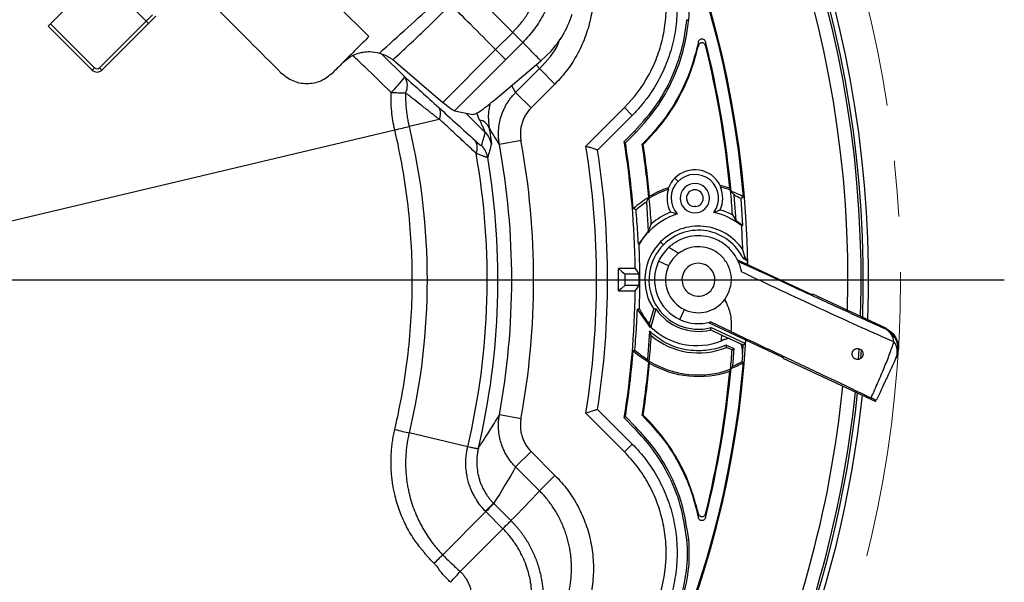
# Model space of a CAD drawing. Header units: millimetres. Extents: x 0 to 594, y 0 to 420.
# Tile 39 of 43: x 387 to 432, y 239 to 265. Entities that reach past the tile are written whole.
import ezdxf

# ---------------------------------------------------------------- set-up
doc = ezdxf.new("R2010")
doc.units = ezdxf.units.MM
doc.linetypes.add('CENTERX2', pattern=[20.32, 12.7, -2.54, 2.54, -2.54])
doc.layers.add('SLD-0', color=7, linetype='Continuous')

# ---------------------------------------------------------------- blocks, each defined once
blk = doc.blocks.new('SW_CENTERMARKSYMBOL_1')
at = {"layer": 'SLD-0', "color": 0}
blk.add_line((1.667, 0), (56.522, 0), dxfattribs=at)

msp = doc.modelspace()

# ---------------------------------------------------------------- linework, layer by layer
at = {"color": 7, "linetype": 'Continuous', "lineweight": 25}
for p, q in [((391.105, 267.084), (388.881, 264.86)), ((393.245, 264.982), (391.135, 267.092)), ((393.245, 264.982), (393.529, 265.265)), ((393.678, 265.211), (393.347, 264.879)), ((388.779, 264.758), (388.881, 264.86)), ((390.782, 262.754), (388.779, 264.758)), ((388.881, 264.86), (390.884, 262.856)), ((391.12, 262.856), (393.245, 264.982)), ((393.347, 264.879), (391.222, 262.754)), ((393.245, 264.982), (393.347, 264.879)), ((417.876, 265.048), (417.957, 265.04)), ((409.159, 263.69), (409.938, 264.469)), ((410.395, 264.012), (409.607, 263.225)), ((403.954, 263.494), (405.017, 262.443)), ((406.752, 261.283), (409.159, 263.69)), ((411.217, 263.172), (411.676, 263.607)), ((404.597, 263.134), (406.752, 261.283)), ((409.607, 263.225), (407.28, 260.897)), ((409.142, 261.42), (411.217, 263.172)), ((411.16, 262.821), (411.003, 262.991)), ((390.884, 262.856), (390.782, 262.754)), ((391.12, 262.856), (391.222, 262.754)), ((410.073, 261.734), (411.16, 262.821)), ((411.864, 262.118), (411.16, 262.821)), ((409.89, 262.052), (410.073, 261.734)), ((411.864, 262.118), (410.777, 261.031)), ((410.777, 261.031), (410.073, 261.734)), ((407.28, 260.897), (408.12, 260.738)), ((408.689, 259.916), (407.808, 260.797)), ((408.433, 260.479), (408.308, 260.804)), ((413.272, 259.287), (415.028, 261.044)), ((415.382, 260.69), (413.805, 259.114)), ((415.382, 260.69), (415.028, 261.044)), ((406.593, 260.508), (405.219, 260.182)), ((385.949, 255.612), (404.566, 260.027)), ((415.021, 259.501), (415.495, 259.976)), ((415.072, 259.437), (415.553, 259.918)), ((415.495, 259.976), (415.553, 259.918)), ((410.317, 259.547), (409.334, 259.366)), ((415.964, 259.507), (415.84, 259.383)), ((415.883, 259.369), (415.993, 259.478)), ((415.993, 259.478), (415.964, 259.507)), ((417.473, 257.686), (417.325, 257.834)), ((420.122, 255.886), (420.028, 257.053)), ((416.034, 256.745), (416.118, 255.425)), ((420.333, 256.902), (420.409, 255.678)), ((417.136, 256.292), (417.429, 256.201)), ((419.109, 256.275), (419.393, 256.391)), ((419.954, 256.158), (420.122, 255.886)), ((416.251, 255.755), (416.137, 255.473)), ((420.409, 255.678), (420.122, 255.886)), ((416.118, 255.425), (415.664, 254.831)), ((416.176, 255.434), (416.137, 255.473)), ((416.808, 254.801), (416.677, 254.933)), ((420.514, 254.248), (420.421, 254.576)), ((417.042, 253.842), (416.589, 254.054)), ((420.187, 254.109), (423.597, 252.519)), ((420.438, 254.171), (420.62, 254.086)), ((415.519, 253.72), (414.756, 253.72)), ((415.696, 253.458), (415.062, 253.458)), ((414.756, 252.697), (415.519, 252.697)), ((415.062, 252.958), (415.696, 252.958)), ((419.602, 252.309), (419.761, 252.574)), ((423.613, 252.553), (423.597, 252.519)), ((426.936, 251.003), (423.613, 252.553)), ((416.219, 251.026), (415.622, 251.867)), ((416.177, 251.197), (416.367, 251.862)), ((416.462, 251.877), (416.227, 251.054)), ((417.556, 251.396), (417.767, 251.849)), ((418.86, 251.262), (422.269, 249.672)), ((419.881, 250.849), (418.948, 251.285)), ((416.166, 250.869), (416.08, 249.579)), ((416.251, 250.662), (416.166, 250.869)), ((416.219, 251.026), (416.219, 251.026)), ((416.219, 251.026), (416.219, 251.026)), ((416.219, 251.026), (416.219, 251.026)), ((418.963, 250.925), (419.465, 250.691)), ((420.534, 250.301), (418.973, 251.029)), ((426.919, 250.967), (426.936, 251.003)), ((419.465, 250.691), (419.805, 250.533)), ((419.805, 250.533), (420.335, 250.29)), ((420.545, 250.476), (420.534, 250.301)), ((419.673, 250.232), (420.036, 250.075)), ((419.937, 250.015), (419.673, 250.127)), ((419.966, 249.278), (420.036, 250.075)), ((425.716, 250.068), (425.683, 249.576)), ((425.815, 250.035), (425.786, 249.611)), ((422.269, 249.672), (422.253, 249.637)), ((422.253, 249.637), (426.482, 247.665)), ((413.805, 247.303), (415.382, 245.727)), ((410.317, 246.87), (409.334, 247.05)), ((415.028, 245.373), (413.272, 247.13)), ((415.495, 246.441), (415.021, 246.916)), ((415.553, 246.498), (415.072, 246.979)), ((415.84, 247.034), (415.964, 246.909)), ((415.993, 246.938), (415.883, 247.048)), ((415.993, 246.938), (415.964, 246.909)), ((415.495, 246.441), (415.553, 246.498)), ((407.887, 245.601), (405.219, 246.234)), ((415.382, 245.727), (415.028, 245.373)), ((410.777, 245.386), (410.073, 244.683)), ((410.777, 245.386), (411.864, 244.299)), ((411.16, 243.596), (410.073, 244.683)), ((411.864, 244.299), (411.16, 243.596)), ((409.081, 243.015), (409.858, 242.238)), ((408.716, 242.65), (406.749, 240.683)), ((409.493, 241.873), (408.716, 242.65)), ((409.493, 241.873), (407.543, 239.924)), ((417.876, 241.369), (417.957, 241.377))]:
    msp.add_line(p, q, dxfattribs=at)
at = {"color": 7, "linetype": 'Continuous', "lineweight": 25, "flags": 128}
for points in [[(409.938, 264.469), (408.795, 265.612), (407.897, 266.51)], [(404.566, 260.027), (404.566, 260.028), (404.566, 260.029)], [(415.072, 259.437), (415.043, 259.473), (415.021, 259.501)], [(415.883, 259.369), (415.859, 259.377), (415.84, 259.383)], [(419.833, 257.372), (419.85, 257.325), (419.864, 257.287)], [(416.161, 256.917), (416.169, 256.968), (416.176, 257.008)], [(420.333, 256.902), (420.4, 256.945), (420.452, 256.978)], [(415.56, 256.39), (415.488, 256.42), (415.431, 256.443)], [(420.375, 255.66), (420.394, 255.67), (420.409, 255.678)], [(415.699, 254.822), (415.68, 254.827), (415.664, 254.831)], [(420.438, 254.171), (420.481, 254.214), (420.514, 254.248)], [(420.62, 254.086), (420.561, 254.177), (420.514, 254.248)], [(420.62, 254.086), (420.621, 253.993), (420.623, 253.906)], [(414.756, 253.72), (414.928, 253.574), (415.062, 253.458)], [(415.519, 253.72), (415.618, 253.574), (415.696, 253.458)], [(415.062, 252.958), (414.891, 252.812), (414.756, 252.697)], [(415.519, 252.697), (415.618, 252.843), (415.696, 252.958)], [(415.622, 251.867), (415.671, 251.877), (415.71, 251.886)], [(416.462, 251.877), (416.409, 251.869), (416.367, 251.862)], [(418.963, 250.925), (418.969, 250.983), (418.973, 251.029)], [(415.504, 250.003), (415.463, 249.987), (415.431, 249.974)], [(420.44, 250.246), (420.492, 250.277), (420.534, 250.301)], [(416.176, 249.409), (416.167, 249.46), (416.161, 249.499)], [(420.385, 249.482), (420.422, 249.457), (420.452, 249.438)], [(419.864, 249.129), (419.846, 249.082), (419.833, 249.044)], [(415.021, 246.916), (415.049, 246.951), (415.072, 246.979)], [(415.84, 247.034), (415.864, 247.042), (415.883, 247.048)]]:
    msp.add_lwpolyline(points, dxfattribs=at)
at = {"color": 7, "linetype": 'Continuous', "lineweight": 25}
for centre, radius, start, end in [((375.815, 253.208), 50.333, 357.925, 84.0027), ((375.815, 253.208), 50, 358.0867, 84.1343), ((375.815, 253.208), 50.1, 358.0379, 84.0946), ((375.815, 253.208), 49.4, 358.3836, 84.3759), ((375.815, 253.208), 44.836, 0.877, 86.4924), ((375.815, 253.208), 44.796, 4.8277, 85.1723), ((411.32, 265.671), 6.667, 354.5705, 19.3411), ((375.815, 253.208), 44.255, 5.2363, 14.1794), ((375.815, 253.208), 44.214, 5.404, 13.9514), ((391.002, 262.974), 0.311, 225, 315), ((391.002, 262.974), 0.167, 225, 315), ((401.535, 264.854), 4.235, 312.5439, 325.3047), ((404.424, 262.043), 0.716, 332.692, 33.9937), ((416.97, 685.549), 424.002, 268.30102, 268.39038), ((408.341, 259.93), 0.556, 21.2902, 80.4902), ((407.986, 259.208), 0.998, 10.7297, 45.1768), ((407.725, 259.218), 0.601, 335.2069, 32.3575), ((407.816, 258.606), 0.998, 9.7392, 45.1686), ((375.815, 253.208), 34.08, 349.5897, 10.4103), ((375.815, 253.208), 35.079, 349.5897, 10.4103), ((375.815, 253.208), 39.707, 0.7385, 9.1187), ((375.815, 253.208), 39.748, 4.6674, 9.0162), ((375.815, 253.208), 40.498, 5.3096, 8.7698), ((375.815, 253.208), 40.539, 5.3775, 8.7406), ((375.815, 253.208), 32.962, 346.6571, 10.0606), ((375.815, 253.208), 37.947, 350.7821, 9.2179), ((375.815, 253.208), 38.447, 351.1645, 8.8355), ((375.815, 253.208), 33.451, 346.7514, 9.5795), ((418.239, 256.92), 1.293, 26.5465, 135), ((418.239, 256.92), 1.083, 323.4478, 135), ((418.239, 256.92), 1.293, 135, 158.4535), ((418.239, 256.92), 1.083, 135, 221.5522), ((418.239, 256.92), 0.667, 315, 135), ((418.401, 253.208), 4.333, 108.3848, 121.1368), ((418.401, 253.208), 4.403, 108.0525, 120.3632), ((418.239, 256.92), 1.27, 161.6088, 209.6401), ((418.239, 256.92), 0.667, 135, 315), ((418.239, 256.92), 0.383, 135, 267.6904), ((418.239, 256.92), 0.383, 315, 135), ((418.239, 256.92), 1.27, 335.3599, 23.3912), ((418.401, 253.208), 4.403, 71.029, 76.9475), ((418.401, 253.208), 4.333, 70.2719, 76.6152), ((375.815, 253.208), 44.237, 3.8231, 5.2906), ((418.315, 253.208), 4.333, 60.4581, 68.7565), ((418.315, 253.208), 4.209, 61.3484, 65.9915), ((418.315, 253.208), 4.333, 120.1373, 131.7212), ((418.315, 253.208), 4.209, 122.8267, 130.8826), ((375.815, 253.208), 40.516, 3.6038, 5.2526), ((418.239, 256.92), 0.383, 277.3096, 315), ((418.401, 253.208), 3.147, 108.0046, 135), ((418.401, 253.208), 3.333, 112.3109, 130.1809), ((418.401, 253.208), 3.333, 91.9475, 93.0525), ((418.401, 253.208), 3.147, 51.1709, 76.9954), ((418.401, 253.208), 3.333, 62.2361, 72.6891), ((418.401, 253.208), 3.147, 135, 149.1575), ((418.401, 253.208), 2.439, 34.0998, 135), ((418.401, 253.208), 2.253, 25.2979, 135), ((375.815, 253.208), 44.627, 1.7559, 3.1493), ((375.815, 253.208), 39.917, 358.101, 2.3166), ((418.401, 253.208), 2.439, 135, 213.5012), ((418.401, 253.208), 2.253, 135, 284.7021), ((418.401, 253.208), 2, 132.4404, 155), ((418.401, 253.208), 1.5, 126.5639, 155), ((418.401, 253.208), 2, 155, 245), ((418.401, 253.208), 0.75, 335, 155), ((375.815, 253.208), 38.945, 359.247, 0.753), ((418.401, 253.208), 1.5, 155, 245), ((418.401, 253.208), 0.75, 155, 335), ((375.815, 253.208), 39.248, 359.635, 0.365), ((375.815, 253.208), 39.882, 359.6408, 0.3592), ((375.815, 253.208), 39.707, 350.8813, 359.2615), ((418.401, 253.208), 1.5, 245, 323.177), ((418.401, 253.208), 2.999, 206.1726, 222.126), ((418.401, 253.208), 2.352, 214.4735, 283.8241), ((418.401, 253.208), 2, 245, 285.8656), ((418.315, 253.208), 3, 225.8919, 292.2194), ((426.577, 250.321), 0.731, 4.6043, 62.1039), ((426.496, 250.061), 1, 335.0011, 65.0011), ((375.815, 253.208), 44.836, 270.877, 356.4924), ((375.815, 253.208), 40.516, 354.7474, 356.3962), ((418.401, 253.208), 3.333, 229.8191, 292.4232), ((375.815, 253.208), 43.723, 356.3582, 356.6987), ((426.71, 249.924), 0.75, 337.5289, 37.4193), ((375.815, 253.208), 39.748, 350.9838, 355.3326), ((418.315, 253.208), 4.333, 228.2788, 239.8627), ((418.315, 253.208), 4.263, 228.7485, 238.3703), ((402.794, 250.212), 16.879, 359.7127, 0.0684), ((375.815, 253.208), 44.237, 354.7094, 355.8602), ((340.505, 379.979), 152.316, 301.43275, 301.47616), ((375.815, 253.208), 44.723, 355.6422, 356.2017), ((375.815, 253.208), 44.796, 274.8277, 355.1723), ((375.815, 253.208), 40.498, 351.2302, 354.6904), ((418.401, 253.208), 4.333, 238.8632, 289.7281), ((418.315, 253.208), 4.333, 291.2435, 299.5419), ((418.315, 253.208), 4.263, 292.7808, 299.0437), ((375.815, 253.208), 40.539, 351.2594, 354.6225), ((418.401, 253.208), 4.403, 239.6368, 288.971), ((375.815, 253.208), 44.255, 345.8197, 354.7637), ((375.815, 253.208), 44.214, 346.0486, 354.596), ((375.815, 253.208), 49.4, 315, 354.3759), ((375.815, 253.208), 50, 315, 354.1343), ((375.815, 253.208), 50.1, 291.5866, 354.0946), ((375.815, 253.208), 50.333, 291.5866, 354.0027), ((416.35, 234.988), 10.844, 132.1669, 134.8959), ((411.32, 240.746), 6.585, 340.6589, 5.4295), ((411.32, 240.746), 6.667, 340.6589, 5.4295)]:
    msp.add_arc(centre, radius, start, end, dxfattribs=at)
for points, knots in [([(395.124, 272.518), (396.499, 271.143), (398.218, 269.426), (400.282, 267.365), (401.315, 266.337), (402.352, 265.299), (403.043, 264.623), (403.389, 264.284)], [0, 0, 0, 0, 0.499469, 0.624013, 0.749234, 0.874147, 1, 1, 1, 1]), ([(413.156, 268.662), (413.27, 268.387), (413.362, 268.106), (413.471, 267.674), (413.501, 267.529), (413.552, 267.238), (413.572, 267.093), (413.615, 266.655), (413.622, 266.362), (413.601, 265.92), (413.589, 265.773), (413.553, 265.478), (413.53, 265.332), (413.444, 264.9), (413.367, 264.617), (413.219, 264.202), (413.165, 264.065), (413.045, 263.795), (412.98, 263.661), (412.771, 263.27), (412.615, 263.022), (412.266, 262.551), (412.074, 262.328), (411.864, 262.118)], [0, 0, 0, 0, 0.125, 0.125, 0.1875, 0.1875, 0.25, 0.25, 0.375, 0.375, 0.4375, 0.4375, 0.5, 0.5, 0.625, 0.625, 0.6875, 0.6875, 0.75, 0.75, 0.875, 0.875, 1, 1, 1, 1]), ([(415.028, 261.044), (415.465, 261.48), (415.83, 261.968), (416.2, 262.639), (416.269, 262.777), (416.398, 263.056), (416.457, 263.198), (416.619, 263.626), (416.706, 263.918), (416.807, 264.364), (416.835, 264.514), (416.881, 264.818), (416.898, 264.972), (416.935, 265.431), (416.937, 265.736), (416.899, 266.344), (416.859, 266.647), (416.766, 267.099), (416.73, 267.249), (416.647, 267.546), (416.6, 267.693), (416.548, 267.838)], [0, 0, 0, 0, 0.25, 0.25, 0.3125, 0.3125, 0.375, 0.375, 0.5, 0.5, 0.5625, 0.5625, 0.625, 0.625, 0.75, 0.75, 0.875, 0.875, 0.9375, 0.9375, 1, 1, 1, 1]), ([(417.018, 268.007), (417.13, 267.694), (417.219, 267.377), (417.352, 266.734), (417.396, 266.409), (417.427, 265.915), (417.432, 265.749), (417.429, 265.417), (417.422, 265.252), (417.383, 264.761), (417.335, 264.436), (417.228, 263.956), (417.186, 263.796), (417.092, 263.479), (417.039, 263.321), (416.863, 262.857), (416.726, 262.559), (416.41, 261.984), (416.233, 261.707), (415.935, 261.31), (415.83, 261.18), (415.613, 260.929), (415.499, 260.808), (415.382, 260.69)], [0, 0, 0, 0, 0.125, 0.125, 0.25, 0.25, 0.3125, 0.3125, 0.375, 0.375, 0.5, 0.5, 0.5625, 0.5625, 0.625, 0.625, 0.75, 0.75, 0.875, 0.875, 0.9375, 0.9375, 1, 1, 1, 1]), ([(409.938, 264.469), (410.058, 264.597), (410.299, 264.852), (410.606, 265.283), (410.91, 265.818), (411.18, 266.472), (411.278, 266.99), (411.328, 267.25)], [0, 0, 0, 0, 0.166409, 0.332779, 0.500509, 0.749731, 1, 1, 1, 1]), ([(399.382, 262.634), (399.01, 263.006), (398.259, 263.757), (397.122, 264.894), (396.116, 265.9), (395.489, 266.526), (395.242, 266.774)], [0, 0, 0, 0, 0.271451, 0.5468, 0.820857, 1, 1, 1, 1]), ([(411.915, 266.891), (411.852, 266.623), (411.727, 266.086), (411.388, 265.329), (410.954, 264.622), (410.581, 264.215), (410.395, 264.012)], [0, 0, 0, 0, 0.249948, 0.499887, 0.750587, 1, 1, 1, 1]), ([(403.868, 263.529), (404.296, 263.916), (405.154, 264.69), (406.012, 265.465), (406.442, 265.852)], [0, 0, 0, 0, 0.500007, 1, 1, 1, 1]), ([(404.482, 263.224), (404.98, 263.686), (405.871, 264.51), (406.734, 265.363), (407.114, 265.739)], [0, 0, 0, 0, 0.560001, 1, 1, 1, 1]), ([(409.159, 263.69), (408.777, 264.072), (408.096, 264.756), (407.414, 265.439), (407.114, 265.739)], [0, 0, 0, 0, 0.56, 1, 1, 1, 1]), ([(411.676, 263.607), (411.87, 263.835), (412.259, 264.292), (412.523, 264.961), (412.655, 265.296)], [0, 0, 0, 0, 0.499785, 1, 1, 1, 1]), ([(415.495, 259.976), (415.851, 260.374), (416.565, 261.171), (417.257, 262.498), (417.704, 263.8), (417.819, 264.631), (417.876, 265.048)], [0, 0, 0, 0, 0.279719, 0.560192, 0.779602, 1, 1, 1, 1]), ([(415.553, 259.918), (415.913, 260.32), (416.633, 261.125), (417.332, 262.466), (417.784, 263.78), (417.899, 264.619), (417.957, 265.04)], [0, 0, 0, 0, 0.27973, 0.560213, 0.779632, 1, 1, 1, 1]), ([(403.389, 264.284), (403.192, 264.086), (402.797, 263.691), (402.403, 263.297), (402.205, 263.1)], [0, 0, 0, 0, 0.500014, 1, 1, 1, 1]), ([(411.217, 263.172), (411.065, 263.331), (410.795, 263.614), (410.517, 263.891), (410.395, 264.012)], [0, 0, 0, 0, 0.559955, 1, 1, 1, 1]), ([(411.16, 262.821), (411.508, 263.183), (411.896, 263.588), (412.071, 264.106), (412.09, 264.16)], [0, 0, 0, 0, 0.895367, 1, 1, 1, 1]), ([(418.397, 264.042), (418.278, 263.571), (418.04, 262.624), (417.439, 261.4), (416.747, 260.35), (416.225, 259.789), (415.964, 259.507)], [0, 0, 0, 0, 0.278953, 0.560113, 0.779511, 1, 1, 1, 1]), ([(415.993, 259.478), (416.313, 259.829), (416.952, 260.529), (417.629, 261.669), (418.12, 262.785), (418.307, 263.505), (418.4, 263.864)], [0, 0, 0, 0, 0.280134, 0.55993, 0.780772, 1, 1, 1, 1]), ([(418.397, 264.042), (418.403, 264.06), (418.414, 264.096), (418.452, 264.139), (418.501, 264.167), (418.557, 264.178), (418.613, 264.17), (418.663, 264.143), (418.703, 264.102), (418.715, 264.067), (418.722, 264.049)], [0, 0, 0, 0, 0.125005, 0.249973, 0.374972, 0.499942, 0.624938, 0.749913, 0.874913, 1, 1, 1, 1]), ([(418.4, 263.864), (418.4, 263.897), (418.399, 263.956), (418.398, 264.016), (418.397, 264.042)], [0, 0, 0, 0, 0.56, 1, 1, 1, 1]), ([(418.725, 263.868), (418.719, 263.886), (418.706, 263.921), (418.667, 263.963), (418.617, 263.989), (418.561, 263.998), (418.505, 263.988), (418.456, 263.96), (418.418, 263.918), (418.406, 263.882), (418.4, 263.864)], [0, 0, 0, 0, 0.125007, 0.249956, 0.374956, 0.499907, 0.624903, 0.74986, 0.874857, 1, 1, 1, 1]), ([(418.722, 264.049), (418.722, 264.015), (418.724, 263.954), (418.725, 263.895), (418.725, 263.868)], [0, 0, 0, 0, 0.56, 1, 1, 1, 1]), ([(402.205, 263.1), (402.312, 263.192), (402.54, 263.389), (402.875, 263.522), (403.177, 263.585), (403.478, 263.61), (403.721, 263.559), (403.868, 263.529)], [0, 0, 0, 0, 0.234491, 0.499378, 0.587634, 0.749946, 1, 1, 1, 1]), ([(404.399, 261.734), (404.001, 262.125), (403.426, 262.691), (402.84, 263.239), (402.659, 263.408)], [0, 0, 0, 0, 0.691505, 1, 1, 1, 1]), ([(403.868, 263.529), (403.989, 263.485), (404.171, 263.42), (404.366, 263.304), (404.443, 263.251), (404.482, 263.224)], [0, 0, 0, 0, 0.498511, 0.750636, 1, 1, 1, 1]), ([(409.159, 263.69), (409.274, 263.574), (409.449, 263.398), (409.558, 263.289), (409.594, 263.249), (409.606, 263.235), (409.608, 263.229), (409.608, 263.227), (409.608, 263.226), (409.607, 263.225), (409.607, 263.225), (409.607, 263.225)], [0, 0, 0, 0, 0.498951, 0.757341, 0.894234, 0.971749, 0.991986, 0.997493, 0.999108, 0.99964, 1, 1, 1, 1]), ([(402.205, 263.1), (402.118, 263.013), (401.963, 262.857), (401.808, 262.702), (401.739, 262.634)], [0, 0, 0, 0, 0.559998, 1, 1, 1, 1]), ([(404.482, 263.224), (404.504, 263.208), (404.543, 263.179), (404.58, 263.148), (404.597, 263.134)], [0, 0, 0, 0, 0.560134, 1, 1, 1, 1]), ([(399.382, 262.634), (399.554, 262.497), (399.897, 262.224), (400.558, 262.107), (401.221, 262.222), (401.566, 262.496), (401.739, 262.634)], [0, 0, 0, 0, 0.250007, 0.499801, 0.749471, 1, 1, 1, 1]), ([(405.017, 262.443), (405.267, 262.222), (405.52, 261.997), (406.036, 261.536), (406.299, 261.299), (406.569, 261.053)], [0, 0, 0, 0, 0.5, 0.5, 1, 1, 1, 1]), ([(404.566, 260.029), (404.5, 260.311), (404.453, 260.595), (404.398, 261.163), (404.389, 261.448), (404.399, 261.734)], [0, 0, 0, 0, 0.5, 0.5, 1, 1, 1, 1]), ([(405.06, 261.715), (405.059, 261.67), (405.057, 261.579), (405.058, 261.444), (405.063, 261.307), (405.07, 261.169), (405.081, 261.031), (405.095, 260.892), (405.112, 260.751), (405.134, 260.61), (405.158, 260.468), (405.187, 260.325), (405.208, 260.23), (405.219, 260.182)], [0, 0, 0, 0, 0.087261, 0.175129, 0.263644, 0.352836, 0.442739, 0.53339, 0.624849, 0.717178, 0.810437, 0.904689, 1, 1, 1, 1]), ([(406.593, 260.508), (406.551, 260.541), (406.467, 260.608), (406.339, 260.707), (406.21, 260.809), (406.079, 260.911), (405.945, 261.016), (405.732, 261.183), (405.435, 261.417), (405.187, 261.613), (405.06, 261.715)], [0, 0, 0, 0, 0.0784674, 0.158808, 0.241084, 0.3253505, 0.4116557, 0.500044, 0.742013, 1, 1, 1, 1]), ([(409.334, 259.366), (409.328, 259.397), (409.318, 259.458), (409.306, 259.548), (409.298, 259.635), (409.293, 259.718), (409.29, 259.797), (409.29, 259.871), (409.292, 259.942), (409.299, 260.098), (409.329, 260.334), (409.397, 260.606), (409.474, 260.824), (409.55, 260.999), (409.637, 261.166), (409.734, 261.324), (409.84, 261.471), (409.952, 261.608), (410.033, 261.693), (410.073, 261.734)], [0, 0, 0, 0, 0.036675, 0.071906, 0.105637, 0.137818, 0.168405, 0.197359, 0.224646, 0.250237, 0.380102, 0.500211, 0.575203, 0.649267, 0.722223, 0.79391, 0.864183, 0.932915, 1, 1, 1, 1]), ([(407.28, 260.897), (407.223, 260.924), (407.123, 260.972), (406.866, 261.188), (406.752, 261.283)], [0, 0, 0, 0, 0.560146, 1, 1, 1, 1]), ([(408.12, 260.738), (408.163, 260.744), (408.248, 260.757), (408.565, 260.952), (408.924, 261.243), (409.142, 261.42)], [0, 0, 0, 0, 0.278228, 0.562012, 1, 1, 1, 1]), ([(408.917, 261.243), (408.904, 261.201), (408.857, 261.037), (408.808, 260.636), (408.839, 260.335), (408.86, 260.132)], [0, 0, 0, 0, 0.102632, 0.394163, 1, 1, 1, 1]), ([(406.603, 260.517), (406.608, 260.531), (406.618, 260.563), (406.631, 260.613), (406.643, 260.669), (406.65, 260.73), (406.653, 260.796), (406.648, 260.864), (406.634, 260.931), (406.609, 260.997), (406.583, 261.034), (406.569, 261.053)], [0, 0, 0, 0, 0.065781, 0.143099, 0.23213, 0.332936, 0.445407, 0.569188, 0.703623, 0.847693, 1, 1, 1, 1]), ([(410.777, 261.031), (410.681, 260.935), (410.598, 260.829), (410.494, 260.656), (410.463, 260.596), (410.407, 260.473), (410.384, 260.41), (410.344, 260.282), (410.328, 260.217), (410.304, 260.084), (410.296, 260.017), (410.284, 259.815), (410.292, 259.681), (410.317, 259.547)], [0, 0, 0, 0, 0.25, 0.25, 0.375, 0.375, 0.5, 0.5, 0.625, 0.625, 0.75, 0.75, 1, 1, 1, 1]), ([(408.27, 258.967), (408.177, 259.053), (407.99, 259.226), (407.71, 259.486), (407.431, 259.745), (407.154, 260.003), (406.879, 260.26), (406.695, 260.432), (406.603, 260.517)], [0, 0, 0, 0, 0.170475, 0.339402, 0.506798, 0.672683, 0.837076, 1, 1, 1, 1]), ([(408.689, 259.916), (408.689, 259.917), (408.689, 259.92), (408.686, 259.928), (408.682, 259.939), (408.677, 259.953), (408.67, 259.97), (408.661, 259.991), (408.651, 260.014), (408.64, 260.04), (408.627, 260.069), (408.612, 260.101), (408.588, 260.154), (408.55, 260.236), (408.496, 260.351), (408.455, 260.435), (408.433, 260.479)], [0, 0, 0, 0, 0.03815, 0.076957, 0.116748, 0.157822, 0.200456, 0.244894, 0.291353, 0.340023, 0.39107, 0.444636, 0.500847, 0.649101, 0.8152, 1, 1, 1, 1]), ([(404.566, 260.029), (404.687, 260.057), (404.812, 260.087), (405.038, 260.14), (405.139, 260.164), (405.219, 260.182)], [0, 0, 0, 0, 0.5, 0.5, 1, 1, 1, 1]), ([(405.219, 260.182), (405.761, 257.9), (406.035, 255.554), (406.035, 250.863), (405.761, 248.517), (405.219, 246.234)], [0, 0, 0, 0, 0.5, 0.5, 1, 1, 1, 1]), ([(408.86, 260.132), (408.877, 260.038), (408.893, 259.949), (408.914, 259.825), (408.92, 259.785), (408.932, 259.709), (408.938, 259.673), (408.952, 259.572), (408.959, 259.516), (408.968, 259.43), (408.969, 259.403), (408.966, 259.393)], [0, 0, 0, 0, 0.25, 0.25, 0.375, 0.375, 0.5, 0.5, 0.75, 0.75, 1, 1, 1, 1]), ([(408.232, 259.54), (408.271, 259.505), (408.307, 259.473), (408.374, 259.415), (408.405, 259.389), (408.457, 259.347), (408.479, 259.331), (408.51, 259.312), (408.518, 259.309), (408.52, 259.314)], [0, 0, 0, 0, 0.25, 0.25, 0.5, 0.5, 0.75, 0.75, 1, 1, 1, 1]), ([(408.8, 258.775), (408.799, 258.774), (408.797, 258.773), (408.791, 258.772), (408.782, 258.772), (408.771, 258.774), (408.757, 258.777), (408.741, 258.781), (408.721, 258.787), (408.7, 258.794), (408.675, 258.802), (408.64, 258.815), (408.591, 258.833), (408.525, 258.86), (408.449, 258.891), (408.364, 258.926), (408.302, 258.953), (408.27, 258.967)], [0, 0, 0, 0, 0.049512, 0.099052, 0.148649, 0.198337, 0.248145, 0.298106, 0.348249, 0.398604, 0.449202, 0.50007, 0.596233, 0.694151, 0.793988, 0.895892, 1, 1, 1, 1]), ([(413.805, 259.114), (413.805, 259.114), (413.805, 259.114), (413.801, 259.115), (413.795, 259.117), (413.786, 259.12), (413.775, 259.124), (413.752, 259.131), (413.711, 259.145), (413.643, 259.167), (413.56, 259.194), (413.483, 259.218), (413.412, 259.242), (413.347, 259.263), (413.298, 259.278), (413.272, 259.287)], [0, 0, 0, 0, 0.040952, 0.082144, 0.123623, 0.165439, 0.207637, 0.250264, 0.370954, 0.499945, 0.617771, 0.749791, 0.816512, 0.899922, 1, 1, 1, 1]), ([(417.035, 257.321), (417.035, 257.334), (417.035, 257.359), (417.036, 257.384), (417.037, 257.395)], [0, 0, 0, 0, 0.56, 1, 1, 1, 1]), ([(419.396, 257.498), (419.398, 257.484), (419.401, 257.459), (419.403, 257.435), (419.404, 257.424)], [0, 0, 0, 0, 0.559999, 1, 1, 1, 1]), ([(419.885, 257.247), (419.912, 257.212), (419.959, 257.148), (420.007, 257.082), (420.028, 257.053)], [0, 0, 0, 0, 0.56, 1, 1, 1, 1]), ([(416.034, 256.745), (416.053, 256.785), (416.089, 256.857), (416.124, 256.926), (416.139, 256.956)], [0, 0, 0, 0, 0.56, 1, 1, 1, 1]), ([(415.664, 254.831), (415.655, 255.006), (415.637, 255.365), (415.603, 255.881), (415.575, 256.219), (415.56, 256.39)], [0, 0, 0, 0, 0.320803, 0.655933, 1, 1, 1, 1]), ([(416.137, 255.473), (416.133, 255.464), (416.127, 255.448), (416.121, 255.432), (416.118, 255.425)], [0, 0, 0, 0, 0.56, 1, 1, 1, 1]), ([(420.37, 253.563), (420.356, 253.629), (420.339, 253.711), (420.313, 253.796), (420.306, 253.817), (420.305, 253.823), (420.304, 253.824), (420.304, 253.825), (420.276, 253.91), (420.176, 254.16), (419.973, 254.471), (419.696, 254.743), (419.449, 254.921), (419.176, 255.061), (418.808, 255.182), (418.372, 255.229), (417.894, 255.161), (417.445, 254.993), (417.182, 254.787), (417.052, 254.684)], [0, 0, 0, 0, 0.046877, 0.05871, 0.061723, 0.062504, 0.062713, 0.062791, 0.062801, 0.125145, 0.249968, 0.312679, 0.375407, 0.43822, 0.501044, 0.626042, 0.750572, 0.875485, 1, 1, 1, 1]), ([(417.052, 254.684), (417.138, 254.635), (417.292, 254.548), (417.442, 254.454), (417.508, 254.413)], [0, 0, 0, 0, 0.560596, 1, 1, 1, 1]), ([(419.761, 252.574), (419.816, 252.73), (419.926, 253.043), (419.89, 253.542), (419.731, 253.94), (419.52, 254.219), (419.323, 254.402), (419.098, 254.546), (418.769, 254.681), (418.354, 254.731), (417.896, 254.651), (417.637, 254.493), (417.508, 254.413)], [0, 0, 0, 0, 0.124814, 0.24961, 0.374281, 0.44026, 0.499573, 0.561853, 0.625043, 0.750181, 0.87513, 1, 1, 1, 1]), ([(420.218, 254.045), (420.938, 253.712), (422.376, 253.047), (424.196, 252.209), (425.728, 251.508), (426.521, 251.147), (426.919, 250.967)], [0, 0, 0, 0, 0.279631, 0.558708, 0.779098, 1, 1, 1, 1]), ([(427.305, 250.38), (426.836, 250.586), (425.896, 250.999), (424.204, 251.769), (422.364, 252.621), (421.035, 253.249), (420.37, 253.563)], [0, 0, 0, 0, 0.250431, 0.501116, 0.75018, 1, 1, 1, 1]), ([(419.602, 252.309), (419.706, 252.078), (419.915, 251.614), (419.893, 251.105), (419.881, 250.849)], [0, 0, 0, 0, 0.497548, 1, 1, 1, 1]), ([(415.504, 250.003), (415.521, 250.206), (415.554, 250.607), (415.594, 251.221), (415.613, 251.655), (415.622, 251.867)], [0, 0, 0, 0, 0.345151, 0.680872, 1, 1, 1, 1]), ([(419.673, 250.232), (419.604, 250.204), (419.414, 250.128), (419.103, 250.042), (418.72, 249.98), (418.295, 249.963), (417.645, 250.03), (416.872, 250.29), (416.384, 250.69), (416.166, 250.869)], [0, 0, 0, 0, 0.0594942, 0.1626958, 0.2558008, 0.3683156, 0.5002241, 0.7759957, 1, 1, 1, 1]), ([(416.219, 251.026), (416.211, 251.057), (416.197, 251.113), (416.183, 251.171), (416.177, 251.197)], [0, 0, 0, 0, 0.56, 1, 1, 1, 1]), ([(416.227, 251.054), (416.226, 251.049), (416.223, 251.039), (416.22, 251.03), (416.219, 251.026)], [0, 0, 0, 0, 0.56, 1, 1, 1, 1]), ([(419.881, 250.849), (420.556, 250.532), (421.906, 249.897), (423.629, 249.083), (425.096, 248.388), (425.878, 248.014), (426.27, 247.827)], [0, 0, 0, 0, 0.279967, 0.55992, 0.779963, 1, 1, 1, 1]), ([(426.936, 251.003), (427.057, 250.928), (427.308, 250.77), (427.498, 250.383), (427.533, 249.995), (427.456, 249.779), (427.419, 249.674)], [0, 0, 0, 0, 0.2702567, 0.5624233, 0.7897326, 1, 1, 1, 1]), ([(419.805, 250.533), (419.746, 250.522), (419.627, 250.499), (419.509, 250.454), (419.45, 250.431)], [0, 0, 0, 0, 0.50085, 1, 1, 1, 1]), ([(426.27, 247.827), (426.374, 248.064), (426.584, 248.538), (426.87, 249.211), (427.124, 249.842), (427.244, 250.199), (427.305, 250.38)], [0, 0, 0, 0, 0.2479038, 0.4960676, 0.745168, 1, 1, 1, 1]), ([(420.335, 250.29), (420.364, 250.277), (420.424, 250.251), (420.434, 250.247), (420.44, 250.246)], [0, 0, 0, 0, 0.49745, 1, 1, 1, 1]), ([(420.409, 249.81), (420.411, 249.904), (420.416, 250.075), (420.36, 250.223), (420.335, 250.29)], [0, 0, 0, 0, 0.550128, 1, 1, 1, 1]), ([(425.878, 249.722), (425.863, 249.697), (425.828, 249.639), (425.749, 249.592), (425.663, 249.573), (425.574, 249.584), (425.491, 249.627), (425.435, 249.695), (425.408, 249.762), (425.4, 249.822), (425.405, 249.881), (425.418, 249.915), (425.425, 249.933)], [0, 0, 0, 0, 0.108207, 0.249503, 0.374291, 0.499335, 0.640154, 0.748771, 0.813371, 0.874248, 0.934659, 1, 1, 1, 1]), ([(425.425, 249.933), (425.443, 249.962), (425.48, 250.02), (425.542, 250.054), (425.594, 250.072), (425.65, 250.08), (425.723, 250.072), (425.793, 250.038), (425.842, 249.992), (425.874, 249.947), (425.895, 249.893), (425.904, 249.833), (425.899, 249.774), (425.885, 249.74), (425.878, 249.722)], [0, 0, 0, 0, 0.1246313, 0.2492259, 0.2959272, 0.3742983, 0.4988344, 0.6234971, 0.690006, 0.7489417, 0.8128341, 0.8743758, 0.9343077, 1, 1, 1, 1]), ([(416.139, 249.461), (416.128, 249.483), (416.108, 249.521), (416.088, 249.561), (416.08, 249.579)], [0, 0, 0, 0, 0.56, 1, 1, 1, 1]), ([(420.409, 249.81), (420.404, 249.749), (420.397, 249.639), (420.388, 249.53), (420.385, 249.482)], [0, 0, 0, 0, 0.559955, 1, 1, 1, 1]), ([(427.402, 249.638), (427.336, 249.496), (427.204, 249.212), (426.904, 248.57), (426.656, 248.037), (426.504, 247.711)], [0, 0, 0, 0, 0.281567, 0.561013, 1, 1, 1, 1]), ([(419.966, 249.278), (419.951, 249.258), (419.924, 249.221), (419.897, 249.185), (419.885, 249.169)], [0, 0, 0, 0, 0.56, 1, 1, 1, 1]), ([(426.504, 247.711), (426.494, 247.717), (426.473, 247.729), (426.337, 247.795), (426.27, 247.827)], [0, 0, 0, 0, 0.500068, 1, 1, 1, 1]), ([(413.805, 247.303), (413.805, 247.303), (413.805, 247.303), (413.801, 247.302), (413.795, 247.3), (413.786, 247.297), (413.775, 247.293), (413.752, 247.286), (413.711, 247.272), (413.643, 247.25), (413.56, 247.223), (413.474, 247.195), (413.376, 247.164), (413.31, 247.142), (413.272, 247.13)], [0, 0, 0, 0, 0.04094, 0.082127, 0.12361, 0.165437, 0.207654, 0.250307, 0.370912, 0.500032, 0.617647, 0.749922, 0.854851, 1, 1, 1, 1]), ([(408.379, 245.553), (408.429, 245.628), (408.538, 245.789), (408.71, 246.05), (408.902, 246.349), (409.113, 246.685), (409.258, 246.925), (409.334, 247.05)], [0, 0, 0, 0, 0.1536362, 0.3304522, 0.5304501, 0.7536318, 1, 1, 1, 1]), ([(410.073, 244.683), (410.052, 244.705), (410.008, 244.749), (409.945, 244.819), (409.884, 244.892), (409.824, 244.968), (409.767, 245.047), (409.712, 245.129), (409.66, 245.214), (409.611, 245.302), (409.564, 245.392), (409.521, 245.485), (409.48, 245.58), (409.444, 245.677), (409.389, 245.841), (409.328, 246.084), (409.296, 246.343), (409.289, 246.551), (409.292, 246.704), (409.305, 246.873), (409.324, 246.989), (409.334, 247.05)], [0, 0, 0, 0, 0.035946, 0.072385, 0.1093, 0.146677, 0.184497, 0.22274, 0.261386, 0.300412, 0.339793, 0.379504, 0.419519, 0.459807, 0.50034, 0.620502, 0.75046, 0.803197, 0.862574, 0.9283, 1, 1, 1, 1]), ([(410.317, 246.87), (410.292, 246.736), (410.284, 246.602), (410.296, 246.401), (410.304, 246.334), (410.328, 246.201), (410.344, 246.136), (410.383, 246.008), (410.407, 245.945), (410.462, 245.822), (410.493, 245.762), (410.598, 245.588), (410.681, 245.482), (410.777, 245.386)], [0, 0, 0, 0, 0.25, 0.25, 0.375, 0.375, 0.5, 0.5, 0.625, 0.625, 0.75, 0.75, 1, 1, 1, 1]), ([(415.964, 246.909), (416.293, 246.548), (416.95, 245.827), (417.637, 244.646), (418.128, 243.491), (418.307, 242.746), (418.397, 242.375)], [0, 0, 0, 0, 0.280117, 0.560109, 0.78075, 1, 1, 1, 1]), ([(418.4, 242.552), (418.277, 243.008), (418.03, 243.924), (417.433, 245.106), (416.754, 246.121), (416.247, 246.665), (415.993, 246.938)], [0, 0, 0, 0, 0.279031, 0.560199, 0.779515, 1, 1, 1, 1]), ([(405.897, 240.808), (405.867, 240.841), (405.811, 240.905), (405.733, 241), (405.661, 241.091), (405.597, 241.176), (405.539, 241.256), (405.487, 241.33), (405.385, 241.481), (405.238, 241.715), (405.007, 242.145), (404.762, 242.715), (404.597, 243.271), (404.508, 243.688), (404.465, 243.94), (404.432, 244.199), (404.408, 244.463), (404.396, 244.731), (404.394, 245.004), (404.404, 245.279), (404.426, 245.556), (404.46, 245.834), (404.505, 246.112), (404.546, 246.297), (404.566, 246.389)], [0, 0, 0, 0, 0.022116, 0.042873, 0.062247, 0.08022, 0.096773, 0.111894, 0.125568, 0.188741, 0.251133, 0.37117, 0.500525, 0.542729, 0.585755, 0.629552, 0.674063, 0.719221, 0.764951, 0.81118, 0.857858, 0.904932, 0.952338, 1, 1, 1, 1]), ([(404.566, 246.389), (404.688, 246.36), (404.812, 246.331), (405.038, 246.277), (405.139, 246.253), (405.219, 246.234)], [0, 0, 0, 0, 0.5, 0.5, 1, 1, 1, 1]), ([(417.876, 241.369), (417.797, 241.898), (417.639, 242.956), (417.061, 244.337), (416.346, 245.513), (415.779, 246.131), (415.495, 246.441)], [0, 0, 0, 0, 0.27997, 0.560226, 0.779849, 1, 1, 1, 1]), ([(417.957, 241.377), (417.877, 241.911), (417.717, 242.979), (417.134, 244.373), (416.412, 245.561), (415.839, 246.186), (415.553, 246.498)], [0, 0, 0, 0, 0.279942, 0.560208, 0.779841, 1, 1, 1, 1]), ([(405.219, 246.234), (405.209, 246.188), (405.187, 246.095), (405.16, 245.957), (405.136, 245.819), (405.115, 245.683), (405.098, 245.548), (405.084, 245.415), (405.073, 245.283), (405.065, 245.152), (405.06, 245.022), (405.057, 244.894), (405.058, 244.767), (405.061, 244.641), (405.067, 244.517), (405.075, 244.394), (405.086, 244.272), (405.099, 244.152), (405.114, 244.034), (405.131, 243.918), (405.151, 243.804), (405.172, 243.692), (405.195, 243.582), (405.219, 243.474), (405.245, 243.369), (405.334, 243.036), (405.513, 242.528), (405.796, 241.96), (406.047, 241.552), (406.226, 241.296), (406.372, 241.104), (406.492, 240.959), (406.617, 240.818), (406.705, 240.728), (406.749, 240.683)], [0, 0, 0, 0, 0.023867, 0.047401, 0.070616, 0.093529, 0.116152, 0.138499, 0.160582, 0.182413, 0.204002, 0.225359, 0.246493, 0.267416, 0.288138, 0.308662, 0.328995, 0.349116, 0.368969, 0.388512, 0.407756, 0.426714, 0.445393, 0.463804, 0.481954, 0.499851, 0.635762, 0.750063, 0.816437, 0.874694, 0.905861, 0.937098, 0.96859, 1, 1, 1, 1]), ([(408.696, 242.67), (408.673, 242.694), (408.625, 242.743), (408.558, 242.82), (408.492, 242.899), (408.429, 242.98), (408.368, 243.064), (408.31, 243.15), (408.254, 243.239), (408.201, 243.331), (408.151, 243.425), (408.103, 243.522), (408.059, 243.62), (408.018, 243.721), (407.98, 243.823), (407.945, 243.927), (407.901, 244.081), (407.845, 244.323), (407.807, 244.631), (407.8, 244.939), (407.818, 245.196), (407.848, 245.413), (407.876, 245.542), (407.888, 245.601)], [0, 0, 0, 0, 0.032082, 0.064231, 0.096483, 0.128874, 0.161446, 0.194229, 0.227249, 0.260545, 0.294198, 0.328208, 0.362398, 0.396636, 0.430979, 0.465468, 0.500143, 0.58273, 0.699463, 0.79312, 0.87418, 0.943113, 1, 1, 1, 1]), ([(408.376, 245.542), (408.375, 245.54), (408.374, 245.536), (408.373, 245.532), (408.371, 245.528), (408.369, 245.524), (408.367, 245.521), (408.364, 245.518), (408.361, 245.515), (408.357, 245.514), (408.352, 245.512), (408.346, 245.511), (408.339, 245.511), (408.33, 245.511), (408.32, 245.512), (408.307, 245.514), (408.292, 245.516), (408.275, 245.519), (408.255, 245.523), (408.221, 245.53), (408.167, 245.541), (408.092, 245.557), (408, 245.577), (407.93, 245.592), (407.888, 245.601)], [0, 0, 0, 0, 0.006785, 0.015627, 0.026753, 0.04028, 0.056279, 0.074797, 0.09587, 0.119528, 0.145795, 0.174693, 0.206242, 0.240456, 0.277349, 0.316928, 0.359198, 0.404157, 0.451795, 0.502096, 0.621576, 0.75104, 0.851501, 1, 1, 1, 1]), ([(408.379, 245.553), (408.375, 245.538), (408.367, 245.502), (408.353, 245.439), (408.34, 245.366), (408.328, 245.29), (408.315, 245.182), (408.304, 245.044), (408.299, 244.812), (408.321, 244.532), (408.378, 244.249), (408.445, 244.03), (408.509, 243.863), (408.583, 243.702), (408.666, 243.549), (408.757, 243.405), (408.855, 243.269), (408.959, 243.142), (409.034, 243.064), (409.071, 243.025)], [0, 0, 0, 0, 0.016936, 0.040791, 0.071686, 0.098655, 0.125296, 0.191529, 0.250666, 0.380397, 0.499725, 0.565906, 0.631266, 0.695679, 0.759033, 0.821225, 0.882166, 0.941778, 1, 1, 1, 1]), ([(415.382, 245.727), (415.617, 245.491), (415.833, 245.242), (416.226, 244.718), (416.405, 244.442), (416.643, 244.009), (416.718, 243.86), (416.857, 243.559), (416.921, 243.407), (417.095, 242.945), (417.189, 242.631), (417.297, 242.151), (417.327, 241.989), (417.377, 241.662), (417.396, 241.496), (417.435, 241.001), (417.44, 240.344), (417.354, 239.693), (417.254, 239.206), (417.215, 239.044), (417.125, 238.724), (417.074, 238.566), (417.018, 238.41)], [0, 0, 0, 0, 0.125, 0.125, 0.25, 0.25, 0.3125, 0.3125, 0.375, 0.375, 0.5, 0.5, 0.5625, 0.5625, 0.625, 0.625, 0.75, 0.875, 0.875, 0.9375, 0.9375, 1, 1, 1, 1]), ([(416.548, 238.579), (416.756, 239.16), (416.879, 239.757), (416.927, 240.521), (416.932, 240.675), (416.929, 240.983), (416.909, 241.443), (416.842, 241.894), (416.742, 242.341), (416.704, 242.489), (416.616, 242.783), (416.567, 242.93), (416.404, 243.361), (416.276, 243.638), (415.983, 244.172), (415.818, 244.428), (415.542, 244.798), (415.444, 244.918), (415.243, 245.151), (415.138, 245.264), (415.028, 245.373)], [0, 0, 0, 0, 0.25, 0.25, 0.3125, 0.3125, 0.375, 0.5, 0.5, 0.5625, 0.5625, 0.625, 0.625, 0.75, 0.75, 0.875, 0.875, 0.9375, 0.9375, 1, 1, 1, 1]), ([(411.864, 244.299), (412.074, 244.089), (412.267, 243.864), (412.62, 243.387), (412.778, 243.136), (413.053, 242.619), (413.171, 242.35), (413.319, 241.934), (413.363, 241.792), (413.442, 241.506), (413.475, 241.362), (413.56, 240.93), (413.595, 240.639), (413.616, 240.199), (413.617, 240.052), (413.609, 239.756), (413.6, 239.607), (413.555, 239.166), (413.505, 238.877), (413.362, 238.309), (413.27, 238.03), (413.156, 237.755)], [0, 0, 0, 0, 0.125, 0.125, 0.25, 0.25, 0.375, 0.375, 0.4375, 0.4375, 0.5, 0.5, 0.625, 0.625, 0.6875, 0.6875, 0.75, 0.75, 0.875, 0.875, 1, 1, 1, 1]), ([(412.233, 238.137), (412.249, 238.177), (412.281, 238.255), (412.324, 238.374), (412.365, 238.493), (412.402, 238.611), (412.437, 238.729), (412.468, 238.847), (412.495, 238.965), (412.52, 239.082), (412.542, 239.198), (412.561, 239.314), (412.577, 239.429), (412.591, 239.543), (412.601, 239.657), (412.609, 239.769), (412.614, 239.88), (412.617, 239.991), (412.618, 240.1), (412.616, 240.208), (412.612, 240.315), (412.606, 240.42), (412.597, 240.524), (412.587, 240.627), (412.574, 240.729), (412.56, 240.829), (412.544, 240.927), (412.517, 241.076), (412.473, 241.273), (412.406, 241.517), (412.327, 241.756), (412.237, 241.99), (412.136, 242.216), (412.024, 242.437), (411.903, 242.65), (411.772, 242.856), (411.631, 243.053), (411.483, 243.243), (411.327, 243.425), (411.216, 243.539), (411.16, 243.596)], [0, 0, 0, 0, 0.021664, 0.043129, 0.064398, 0.085469, 0.106342, 0.127018, 0.147497, 0.167779, 0.187864, 0.207751, 0.227442, 0.246937, 0.266234, 0.285335, 0.30424, 0.322949, 0.341461, 0.359777, 0.377897, 0.395822, 0.41355, 0.431083, 0.44842, 0.465562, 0.482508, 0.49926, 0.542413, 0.585302, 0.627928, 0.670292, 0.712396, 0.754242, 0.795832, 0.837168, 0.87825, 0.919082, 0.959665, 1, 1, 1, 1]), ([(409.081, 243.015), (409.066, 243), (409.026, 242.96), (408.902, 242.836), (408.818, 242.752), (408.716, 242.65)], [0, 0, 0, 0, 0.5, 0.5, 1, 1, 1, 1]), ([(408.716, 242.65), (408.715, 242.649), (408.716, 242.65), (408.716, 242.65), (408.715, 242.65), (408.715, 242.65), (408.715, 242.65), (408.714, 242.651), (408.713, 242.653), (408.71, 242.656), (408.704, 242.661), (408.699, 242.666), (408.696, 242.67)], [0, 0, 0, 0, 0.003906, 0.003906, 0.007813, 0.015625, 0.03125, 0.0625, 0.125, 0.25, 0.5, 1, 1, 1, 1]), ([(418.397, 242.375), (418.397, 242.408), (418.399, 242.468), (418.4, 242.527), (418.4, 242.552)], [0, 0, 0, 0, 0.56, 1, 1, 1, 1]), ([(418.721, 242.367), (418.715, 242.349), (418.702, 242.314), (418.662, 242.273), (418.612, 242.246), (418.556, 242.238), (418.5, 242.249), (418.451, 242.278), (418.413, 242.321), (418.402, 242.357), (418.397, 242.375)], [0, 0, 0, 0, 0.1250036, 0.2499878, 0.3749869, 0.4999734, 0.6249703, 0.749964, 0.8749644, 1, 1, 1, 1]), ([(418.4, 242.552), (418.406, 242.535), (418.418, 242.499), (418.456, 242.457), (418.505, 242.429), (418.561, 242.419), (418.617, 242.427), (418.667, 242.454), (418.706, 242.496), (418.719, 242.531), (418.725, 242.548)], [0, 0, 0, 0, 0.125007, 0.249956, 0.374956, 0.499907, 0.624903, 0.749859, 0.874856, 1, 1, 1, 1]), ([(418.725, 242.548), (418.724, 242.515), (418.724, 242.455), (418.722, 242.394), (418.721, 242.367)], [0, 0, 0, 0, 0.56, 1, 1, 1, 1]), ([(409.493, 241.873), (409.595, 241.975), (409.679, 242.059), (409.803, 242.183), (409.843, 242.222), (409.858, 242.238)], [0, 0, 0, 0, 0.5, 0.5, 1, 1, 1, 1]), ([(410.375, 236.714), (410.391, 236.748), (410.427, 236.824), (410.482, 236.954), (410.544, 237.112), (410.609, 237.3), (410.673, 237.52), (410.732, 237.77), (410.791, 238.113), (410.838, 238.67), (410.791, 239.337), (410.614, 240.08), (410.406, 240.587), (410.203, 240.955), (410.08, 241.154), (409.947, 241.346), (409.805, 241.529), (409.655, 241.706), (409.547, 241.817), (409.493, 241.873)], [0, 0, 0, 0, 0.020107, 0.045405, 0.075886, 0.111572, 0.152556, 0.198885, 0.250255, 0.339525, 0.49909, 0.607572, 0.749429, 0.791642, 0.833525, 0.875195, 0.916759, 0.958324, 1, 1, 1, 1]), ([(409.858, 242.238), (409.889, 242.207), (409.95, 242.145), (410.038, 242.049), (410.125, 241.95), (410.209, 241.849), (410.29, 241.746), (410.369, 241.64), (410.445, 241.533), (410.519, 241.422), (410.59, 241.31), (410.658, 241.196), (410.723, 241.079), (410.785, 240.961), (410.844, 240.841), (410.9, 240.719), (410.952, 240.595), (411.002, 240.469), (411.048, 240.342), (411.091, 240.214), (411.13, 240.084), (411.166, 239.953), (411.199, 239.82), (411.228, 239.687), (411.269, 239.468), (411.309, 239.165), (411.33, 238.779), (411.322, 238.402), (411.285, 238.017), (411.218, 237.641), (411.128, 237.292), (411.031, 237.001), (410.939, 236.767), (410.877, 236.63), (410.849, 236.57)], [0, 0, 0, 0, 0.021239, 0.042527, 0.063865, 0.085251, 0.106687, 0.128172, 0.149706, 0.17129, 0.192922, 0.214604, 0.236335, 0.258116, 0.279945, 0.301824, 0.323752, 0.34573, 0.367757, 0.389833, 0.411959, 0.434134, 0.456359, 0.478632, 0.500956, 0.565275, 0.628209, 0.689757, 0.749918, 0.817625, 0.876489, 0.926508, 0.967679, 1, 1, 1, 1]), ([(406.356, 240.288), (406.33, 240.315), (406.276, 240.37), (406.197, 240.454), (406.106, 240.555), (406.02, 240.656), (405.946, 240.745), (405.91, 240.791), (405.897, 240.808)], [0, 0, 0, 0, 0.162335, 0.331456, 0.500012, 0.749994, 0.903732, 1, 1, 1, 1]), ([(406.356, 240.288), (406.429, 240.362), (406.503, 240.436), (406.637, 240.571), (406.698, 240.632), (406.749, 240.683)], [0, 0, 0, 0, 0.5, 0.5, 1, 1, 1, 1]), ([(406.749, 240.683), (406.813, 240.618), (406.878, 240.553), (407.008, 240.424), (407.075, 240.361), (407.275, 240.173), (407.409, 240.048), (407.543, 239.924)], [0, 0, 0, 0, 0.25, 0.25, 0.5, 0.5, 1, 1, 1, 1]), ([(407.108, 239.431), (407.052, 239.487), (406.949, 239.59), (406.821, 239.724), (406.727, 239.828), (406.667, 239.897), (406.625, 239.95), (406.597, 239.988), (406.575, 240.021), (406.559, 240.05), (406.549, 240.074), (406.547, 240.089), (406.547, 240.095)], [0, 0, 0, 0, 0.26981, 0.499743, 0.634614, 0.74959, 0.811821, 0.865563, 0.910907, 0.948056, 0.977441, 1, 1, 1, 1]), ([(407.108, 239.431), (407.19, 239.521), (407.273, 239.613), (407.423, 239.783), (407.49, 239.861), (407.543, 239.924)], [0, 0, 0, 0, 0.5, 0.5, 1, 1, 1, 1]), ([(407.543, 239.924), (407.561, 239.906), (407.598, 239.871), (407.65, 239.813), (407.701, 239.752), (407.751, 239.687), (407.798, 239.618), (407.844, 239.544), (407.887, 239.465), (407.927, 239.382), (407.963, 239.295), (407.996, 239.204), (408.024, 239.109), (408.047, 239.011), (408.064, 238.908), (408.076, 238.802), (408.082, 238.694), (408.08, 238.583), (408.072, 238.47), (408.056, 238.355), (408.032, 238.239), (408, 238.122), (407.959, 238.006), (407.925, 237.93), (407.907, 237.892)], [0, 0, 0, 0, 0.034183, 0.069272, 0.105323, 0.142401, 0.180582, 0.219957, 0.260638, 0.302549, 0.345291, 0.388941, 0.433625, 0.47948, 0.526667, 0.575146, 0.624396, 0.674522, 0.725718, 0.778149, 0.832028, 0.886955, 0.942855, 1, 1, 1, 1])]:
    msp.add_open_spline(points, degree=3, knots=knots, dxfattribs=at)
for points in [[(410.395, 264.012), (410.36, 264.047), (410.289, 264.118), (410.055, 264.352), (409.938, 264.469)], [(406.569, 261.053), (407.13, 260.54), (407.684, 260.037), (408.232, 259.54)], [(406.603, 260.517), (406.602, 260.512), (406.598, 260.509), (406.593, 260.508)], [(404.566, 246.389), (404.842, 247.553), (405.236, 249.836), (405.427, 253.208), (405.236, 256.58), (404.842, 258.864), (404.566, 260.027)], [(408.52, 259.314), (408.579, 259.514), (408.635, 259.715), (408.689, 259.916)], [(409.334, 259.366), (409.179, 259.625), (409.021, 259.88), (408.86, 260.132)], [(408.966, 259.393), (408.913, 259.185), (408.857, 258.979), (408.8, 258.775)], [(407.888, 245.601), (407.888, 245.601), (407.888, 245.601), (407.887, 245.601)], [(408.376, 245.542), (408.377, 245.546), (408.378, 245.549), (408.379, 245.553)], [(410.073, 244.683), (409.755, 244.122), (409.42, 243.569), (409.071, 243.025)], [(409.858, 242.238), (410.304, 242.679), (410.738, 243.132), (411.16, 243.596)], [(409.071, 243.025), (409.074, 243.022), (409.078, 243.018), (409.081, 243.015)], [(406.547, 240.095), (406.483, 240.16), (406.42, 240.224), (406.356, 240.288)]]:
    msp.add_open_spline(points, degree=3, dxfattribs=at)
at = {"layer": 'SLD-0', "color": 7, "linetype": 'CENTERX2', "lineweight": 18}
msp.add_circle((375.815, 253.208), 51.793, dxfattribs=at)

# ---------------------------------------------------------------- block references
at = {"layer": 'SLD-0', "color": 7}
msp.add_blockref('SW_CENTERMARKSYMBOL_1', (375.815, 253.208), dxfattribs=at)

doc.saveas('drawing.dxf')
